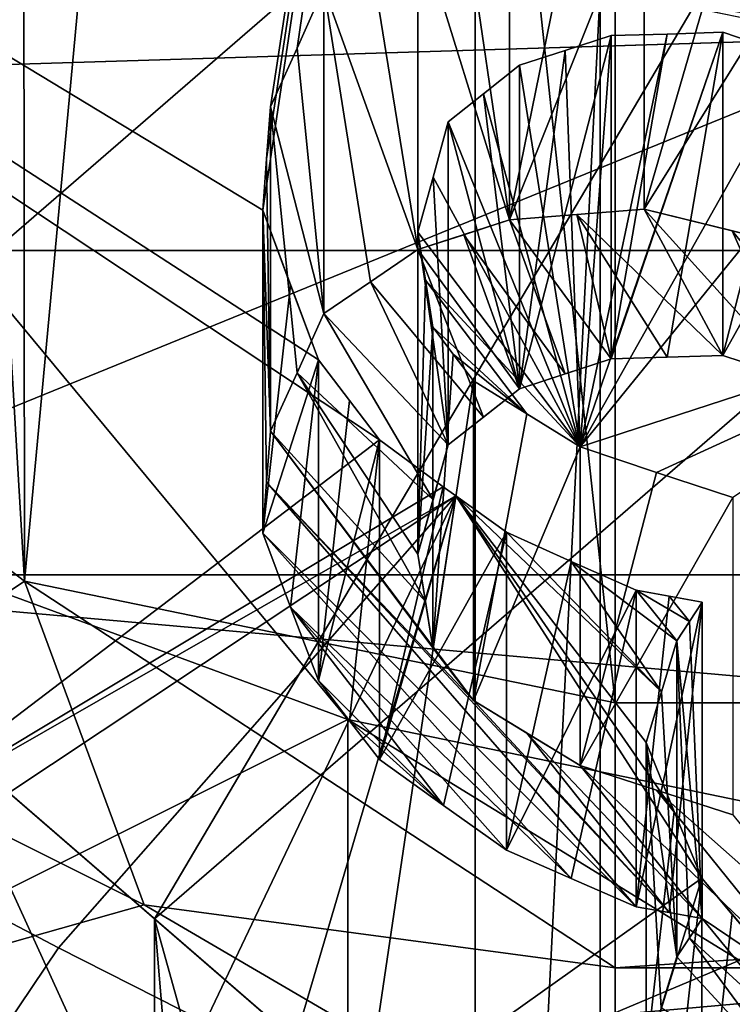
# Model space of a CAD drawing. Header units: millimetres. Extents: x -20 to 172, y -100 to 100.
# Tile 54 of 256: x 112.7 to 114.74, y -51.14 to -48.32. Entities that reach past the tile are written whole.
import ezdxf

# ---------------------------------------------------------------- set-up
doc = ezdxf.new("R2010")
doc.units = ezdxf.units.MM
doc.header["$LTSCALE"] = 37.722908
for name, color, linetype in [('1316', 7, 'CONTINUOUS'), ('1317', 7, 'CONTINUOUS'), ('1320', 7, 'CONTINUOUS'), ('1321', 7, 'CONTINUOUS'), ('1334', 7, 'CONTINUOUS'), ('1340', 7, 'CONTINUOUS'), ('1342', 7, 'CONTINUOUS'), ('1343', 7, 'CONTINUOUS'), ('1346', 7, 'CONTINUOUS'), ('1347', 7, 'CONTINUOUS'), ('2421', 7, 'CONTINUOUS'), ('2445', 7, 'CONTINUOUS'), ('2455', 7, 'CONTINUOUS'), ('2471', 7, 'CONTINUOUS'), ('2483', 7, 'CONTINUOUS'), ('2493', 7, 'CONTINUOUS'), ('2525', 7, 'CONTINUOUS'), ('2537', 7, 'CONTINUOUS'), ('3634', 7, 'CONTINUOUS'), ('3637', 7, 'CONTINUOUS'), ('3639', 7, 'CONTINUOUS'), ('3645', 7, 'CONTINUOUS'), ('3652', 7, 'CONTINUOUS'), ('3654', 7, 'CONTINUOUS'), ('3752', 7, 'CONTINUOUS'), ('3753', 7, 'CONTINUOUS'), ('3754', 7, 'CONTINUOUS'), ('3755', 7, 'CONTINUOUS'), ('3756', 7, 'CONTINUOUS'), ('3757', 7, 'CONTINUOUS'), ('3758', 7, 'CONTINUOUS'), ('3759', 7, 'CONTINUOUS'), ('3760', 7, 'CONTINUOUS'), ('3761', 7, 'CONTINUOUS'), ('3762', 7, 'CONTINUOUS'), ('3763', 7, 'CONTINUOUS'), ('3764', 7, 'CONTINUOUS'), ('3765', 7, 'CONTINUOUS'), ('3766', 7, 'CONTINUOUS'), ('3789', 7, 'CONTINUOUS'), ('3790', 7, 'CONTINUOUS'), ('3791', 7, 'CONTINUOUS'), ('3792', 7, 'CONTINUOUS'), ('3793', 7, 'CONTINUOUS'), ('3794', 7, 'CONTINUOUS'), ('3802', 7, 'CONTINUOUS'), ('3803', 7, 'CONTINUOUS'), ('3804', 7, 'CONTINUOUS'), ('3805', 7, 'CONTINUOUS'), ('3850', 7, 'CONTINUOUS'), ('4073', 7, 'CONTINUOUS'), ('4076', 7, 'CONTINUOUS'), ('4098', 7, 'CONTINUOUS'), ('4100', 7, 'CONTINUOUS')]:
    doc.layers.add(name, color=color, linetype=linetype)

msp = doc.modelspace()

# ---------------------------------------------------------------- linework, layer by layer
at = {"layer": '1316', "color": 7, "linetype": 'Continuous'}
for points in [[(109.3935, -44.4371, -46.9674), (105, -49.7404, -56.1529), (113.636, -46.5584, -50.6415), (109.3935, -44.4371, -46.9674)], [(113.636, -46.5584, -50.6415), (105, -49.7404, -56.1529), (111, -49.7404, -56.1529), (113.636, -46.5584, -50.6415)], [(111, -49.7404, -56.1529), (109.3935, -55.0436, -65.3384), (113.636, -52.9224, -61.6642), (111, -49.7404, -56.1529)]]:
    msp.add_3dface(points, dxfattribs=at)
at = {"layer": '1317', "color": 7, "linetype": 'Continuous'}
for points in [[(109.3935, -52.4456, -66.8384), (105, -47.1423, -57.6529), (113.636, -50.3243, -63.1642), (109.3935, -52.4456, -66.8384)], [(113.636, -50.3243, -63.1642), (105, -47.1423, -57.6529), (111, -47.1423, -57.6529), (113.636, -50.3243, -63.1642)], [(120, -51.6423, -65.4471), (109.3935, -52.4456, -66.8384), (113.636, -50.3243, -63.1642), (120, -51.6423, -65.4471)]]:
    msp.add_3dface(points, dxfattribs=at)
at = {"layer": '1320', "color": 7, "linetype": 'Continuous'}
for points in [[(113.636, -46.5584, -50.6415), (111, -49.7404, -56.1529), (113.636, -43.9603, -52.1415), (113.636, -46.5584, -50.6415)], [(111, -49.7404, -56.1529), (111, -47.1423, -57.6529), (113.636, -43.9603, -52.1415), (111, -49.7404, -56.1529)]]:
    msp.add_3dface(points, dxfattribs=at)
at = {"layer": '1321', "color": 7, "linetype": 'Continuous'}
for points in [[(111, -49.7404, -56.1529), (113.636, -52.9224, -61.6642), (111, -47.1423, -57.6529), (111, -49.7404, -56.1529)], [(113.636, -52.9224, -61.6642), (113.636, -50.3243, -63.1642), (111, -47.1423, -57.6529), (113.636, -52.9224, -61.6642)], [(113.636, -52.9224, -61.6642), (120, -54.2404, -63.9471), (113.636, -50.3243, -63.1642), (113.636, -52.9224, -61.6642)], [(120, -54.2404, -63.9471), (120, -51.6423, -65.4471), (113.636, -50.3243, -63.1642), (120, -54.2404, -63.9471)]]:
    msp.add_3dface(points, dxfattribs=at)
at = {"layer": '1334', "color": 7, "linetype": 'Continuous', "true_color": 0xf5f5f5}
for points in [[(115.875, -46.168, -49.9654), (111.75, -49.7404, -56.1529), (109.6088, -46.74, -50.956), (115.875, -46.168, -49.9654)], [(111.75, -49.7404, -56.1529), (115.875, -53.3127, -62.3404), (108, -49.7404, -56.1529), (111.75, -49.7404, -56.1529)], [(108, -49.7404, -56.1529), (115.875, -53.3127, -62.3404), (109.6088, -52.7408, -61.3497), (108, -49.7404, -56.1529)]]:
    msp.add_3dface(points, dxfattribs=at)
at = {"layer": '1340', "color": 7, "linetype": 'Continuous', "true_color": 0xf5f5f5}
for points in [[(116.9428, -43.9306, -45.5452), (114, -44.5442, -47.1529), (116.9428, -55.1934, -39.0427), (116.9428, -43.9306, -45.5452)], [(114, -56.2789, -40.3779), (114, -44.5442, -47.1529), (111.058, -45.6293, -48.4877), (114, -56.2789, -40.3779)], [(114, -44.5442, -47.1529), (114, -56.2789, -40.3779), (116.9428, -55.1934, -39.0427), (114, -44.5442, -47.1529)], [(114, -56.2789, -40.3779), (111.058, -45.6293, -48.4877), (111.0579, -56.8924, -41.9851), (114, -56.2789, -40.3779)]]:
    msp.add_3dface(points, dxfattribs=at)
at = {"layer": '1342', "color": 7, "linetype": 'Continuous', "true_color": 0xf5f5f5}
for points in [[(114.0093, -62.0504, -53.0395), (116.5413, -63.3164, -55.2322), (113.0825, -50.8944, -55.4866), (114.0093, -62.0504, -53.0395)], [(113.0825, -50.8944, -55.4866), (116.5413, -63.3164, -55.2322), (116.5413, -53.8897, -60.6747), (113.0825, -50.8944, -55.4866)], [(113.0825, -60.321, -50.0441), (114.0093, -62.0504, -53.0395), (113.0825, -50.8944, -55.4866), (113.0825, -60.321, -50.0441)]]:
    msp.add_3dface(points, dxfattribs=at)
at = {"layer": '1343', "color": 7, "linetype": 'Continuous', "true_color": 0xf5f5f5}
for points in [[(113.0825, -60.321, -50.0441), (113.0825, -50.8944, -55.4866), (116.5413, -47.899, -50.2985), (113.0825, -60.321, -50.0441)], [(116.5413, -57.3257, -44.856), (113.0825, -60.321, -50.0441), (116.5413, -47.899, -50.2985), (116.5413, -57.3257, -44.856)]]:
    msp.add_3dface(points, dxfattribs=at)
at = {"layer": '1346', "color": 7, "linetype": 'Continuous', "true_color": 0xf5f5f5}
for points in [[(111.75, -49.7404, -56.1529), (115.875, -46.168, -49.9654), (113.0825, -50.8944, -55.4866), (111.75, -49.7404, -56.1529)], [(113.0825, -50.8944, -55.4866), (115.875, -46.168, -49.9654), (116.5413, -47.899, -50.2985), (113.0825, -50.8944, -55.4866)]]:
    msp.add_3dface(points, dxfattribs=at)
at = {"layer": '1347', "color": 7, "linetype": 'Continuous', "true_color": 0xf5f5f5}
for points in [[(115.875, -53.3127, -62.3404), (111.75, -49.7404, -56.1529), (116.5413, -53.8897, -60.6747), (115.875, -53.3127, -62.3404)], [(111.75, -49.7404, -56.1529), (113.0825, -50.8944, -55.4866), (116.5413, -53.8897, -60.6747), (111.75, -49.7404, -56.1529)]]:
    msp.add_3dface(points, dxfattribs=at)
at = {"layer": '2421', "color": 250, "linetype": 'Continuous', "true_color": 0x323232}
for points in [[(144.5, -55.9103, 76.8394), (144.5, -48.9821, 80.8394), (95.5, -48.9821, 80.8394), (144.5, -55.9103, 76.8394)], [(95.5, -55.9103, 76.8394), (144.5, -55.9103, 76.8394), (95.5, -48.9821, 80.8394), (95.5, -55.9103, 76.8394)]]:
    msp.add_3dface(points, dxfattribs=at)
at = {"layer": '2445', "color": 250, "linetype": 'Continuous', "true_color": 0x323232}
for points in [[(128.5, -49.9103, 66.4471), (111.5, -49.9103, 66.4471), (128.5, -42.9821, 70.4471), (128.5, -49.9103, 66.4471)], [(128.5, -42.9821, 70.4471), (111.5, -49.9103, 66.4471), (111.5, -42.9821, 70.4471), (128.5, -42.9821, 70.4471)]]:
    msp.add_3dface(points, dxfattribs=at)
at = {"layer": '2455', "color": 250, "linetype": 'Continuous', "true_color": 0x323232}
for points in [[(111.5, -49.9103, 66.4471), (128.5, -49.9103, 66.4471), (128.5, -51.4279, 66.2473), (111.5, -49.9103, 66.4471)], [(111.5, -51.4279, 66.2473), (111.5, -49.9103, 66.4471), (128.5, -51.4279, 66.2473), (111.5, -51.4279, 66.2473)]]:
    msp.add_3dface(points, dxfattribs=at)
at = {"layer": '2471', "color": 250, "linetype": 'Continuous', "true_color": 0x323232}
for points in [[(144.5, -48.9821, -80.8394), (144.5, -55.9103, -76.8394), (95.5, -55.9103, -76.8394), (144.5, -48.9821, -80.8394)], [(144.5, -48.9821, -80.8394), (95.5, -55.9103, -76.8394), (95.5, -48.9821, -80.8394), (144.5, -48.9821, -80.8394)]]:
    msp.add_3dface(points, dxfattribs=at)
at = {"layer": '2483', "color": 250, "linetype": 'Continuous', "true_color": 0x323232}
for points in [[(111.5, -42.9821, -70.4471), (111.5, -49.9103, -66.4471), (128.5, -49.9103, -66.4471), (111.5, -42.9821, -70.4471)], [(128.5, -42.9821, -70.4471), (111.5, -42.9821, -70.4471), (128.5, -49.9103, -66.4471), (128.5, -42.9821, -70.4471)]]:
    msp.add_3dface(points, dxfattribs=at)
at = {"layer": '2493', "color": 250, "linetype": 'Continuous', "true_color": 0x323232}
for points in [[(128.5, -49.9103, -66.4471), (111.5, -49.9103, -66.4471), (111.5, -51.4279, -66.2473), (128.5, -49.9103, -66.4471)], [(128.5, -49.9103, -66.4471), (111.5, -51.4279, -66.2473), (128.5, -51.4279, -66.2473), (128.5, -49.9103, -66.4471)]]:
    msp.add_3dface(points, dxfattribs=at)
at = {"layer": '2525', "color": 250, "linetype": 'Continuous', "true_color": 0x323232}
for points in [[(95.5, -48.9821, 80.8394), (144.5, -48.9821, 80.8394), (144.5, -47.4644, 81.0392), (95.5, -48.9821, 80.8394)], [(95.5, -48.9821, 80.8394), (144.5, -47.4644, 81.0392), (95.5, -47.4644, 81.0392), (95.5, -48.9821, 80.8394)]]:
    msp.add_3dface(points, dxfattribs=at)
at = {"layer": '2537', "color": 250, "linetype": 'Continuous', "true_color": 0x323232}
for points in [[(144.5, -48.9821, -80.8394), (95.5, -48.9821, -80.8394), (95.5, -47.4644, -81.0392), (144.5, -48.9821, -80.8394)], [(144.5, -48.9821, -80.8394), (95.5, -47.4644, -81.0392), (144.5, -47.4644, -81.0392), (144.5, -48.9821, -80.8394)]]:
    msp.add_3dface(points, dxfattribs=at)
at = {"layer": '3634', "color": 7, "linetype": 'Continuous', "true_color": 0xf5f5f5}
for points in [[(105.7613, -44.2431, 47.3813), (114.5613, -41.0463, 41.8443), (113.3924, -48.8674, 47.4318), (105.7613, -44.2431, 47.3813)], [(113.3924, -48.8674, 47.4318), (114.5613, -41.0463, 41.8443), (113.4035, -48.72, 47.2882), (113.3924, -48.8674, 47.4318)], [(113.4035, -48.72, 47.2882), (114.5613, -41.0463, 41.8443), (113.4145, -48.5718, 47.146), (113.4035, -48.72, 47.2882)], [(113.4145, -48.5718, 47.146), (114.5613, -41.0463, 41.8443), (113.4906, -48.4032, 46.9668), (113.4145, -48.5718, 47.146)], [(113.4906, -48.4032, 46.9668), (114.5613, -41.0463, 41.8443), (113.5674, -48.2313, 46.7875), (113.4906, -48.4032, 46.9668)], [(115.3558, -48.2273, 46.3233), (114.5613, -41.0463, 41.8443), (115.5663, -48.3996, 46.4317), (115.3558, -48.2273, 46.3233)], [(115.5663, -48.3996, 46.4317), (114.5613, -41.0463, 41.8443), (115.7772, -48.5694, 46.5418), (115.5663, -48.3996, 46.4317)], [(115.7772, -48.5694, 46.5418), (114.5613, -41.0463, 41.8443), (115.8642, -48.6846, 46.6294), (115.7772, -48.5694, 46.5418)], [(115.8642, -48.6846, 46.6294), (114.5613, -41.0463, 41.8443), (115.9515, -48.7992, 46.7179), (115.8642, -48.6846, 46.6294)], [(115.9515, -48.7992, 46.7179), (114.5613, -41.0463, 41.8443), (121.2716, -48.2122, 45.856), (115.9515, -48.7992, 46.7179)], [(112.2106, -50.6782, 49.7923), (105.7613, -44.2431, 47.3813), (113.7264, -49.5245, 47.9742), (112.2106, -50.6782, 49.7923)], [(113.7264, -49.5245, 47.9742), (105.7613, -44.2431, 47.3813), (113.5521, -49.2948, 47.7981), (113.7264, -49.5245, 47.9742)], [(113.5521, -49.2948, 47.7981), (105.7613, -44.2431, 47.3813), (113.3924, -48.8674, 47.4318), (113.5521, -49.2948, 47.7981)], [(113.472, -49.0818, 47.6137), (113.5521, -49.2948, 47.7981), (113.3924, -48.8674, 47.4318), (113.472, -49.0818, 47.6137)], [(113.6405, -49.4118, 47.8872), (113.7264, -49.5245, 47.9742), (113.5521, -49.2948, 47.7981), (113.6405, -49.4118, 47.8872)], [(113.909, -49.6583, 48.0544), (112.2106, -50.6782, 49.7923), (113.7264, -49.5245, 47.9742), (113.909, -49.6583, 48.0544)], [(113.9445, -49.684, 48.0701), (112.2106, -50.6782, 49.7923), (113.909, -49.6583, 48.0544), (113.9445, -49.684, 48.0701)], [(112.2106, -50.6782, 49.7923), (113.9445, -49.684, 48.0701), (112.3555, -50.7402, 49.8044), (112.2106, -50.6782, 49.7923)], [(112.3555, -50.7402, 49.8044), (113.9445, -49.684, 48.0701), (112.8086, -50.9779, 49.9036), (112.3555, -50.7402, 49.8044)], [(112.8086, -50.9779, 49.9036), (113.9445, -49.684, 48.0701), (113.228, -51.1905, 49.9997), (112.8086, -50.9779, 49.9036)], [(113.228, -51.1905, 49.9997), (113.9445, -49.684, 48.0701), (113.4581, -51.332, 50.0885), (113.228, -51.1905, 49.9997)], [(113.4581, -51.332, 50.0885), (113.9445, -49.684, 48.0701), (113.6805, -51.4663, 50.1756), (113.4581, -51.332, 50.0885)], [(113.9445, -49.684, 48.0701), (114.6486, -50.7785, 49.0488), (113.6805, -51.4663, 50.1756), (113.9445, -49.684, 48.0701)], [(114.5696, -50.5876, 48.8557), (114.6486, -50.7785, 49.0488), (113.9445, -49.684, 48.0701), (114.5696, -50.5876, 48.8557)], [(114.489, -50.3901, 48.66), (114.5696, -50.5876, 48.8557), (113.9445, -49.684, 48.0701), (114.489, -50.3901, 48.66)], [(114.5328, -50.2455, 48.4903), (114.489, -50.3901, 48.66), (113.9445, -49.684, 48.0701), (114.5328, -50.2455, 48.4903)], [(114.0897, -49.7887, 48.1347), (114.5328, -50.2455, 48.4903), (113.9445, -49.684, 48.0701), (114.0897, -49.7887, 48.1347)], [(114.2746, -49.8718, 48.1671), (114.5328, -50.2455, 48.4903), (114.0897, -49.7887, 48.1347), (114.2746, -49.8718, 48.1671)], [(114.5765, -50.0996, 48.322), (114.5328, -50.2455, 48.4903), (114.2746, -49.8718, 48.1671), (114.5765, -50.0996, 48.322)], [(114.4603, -49.9539, 48.2003), (114.5765, -50.0996, 48.322), (114.2746, -49.8718, 48.1671), (114.4603, -49.9539, 48.2003)], [(114.6129, -50.0441, 48.2532), (114.5765, -50.0996, 48.322), (114.4603, -49.9539, 48.2003), (114.6129, -50.0441, 48.2532)], [(114.5548, -49.9713, 48.1924), (114.6129, -50.0441, 48.2532), (114.4603, -49.9539, 48.2003), (114.5548, -49.9713, 48.1924)], [(114.6493, -49.9884, 48.1847), (114.6129, -50.0441, 48.2532), (114.5548, -49.9713, 48.1924), (114.6493, -49.9884, 48.1847)], [(114.6486, -50.7785, 49.0488), (114.8229, -50.9852, 49.2382), (113.6805, -51.4663, 50.1756), (114.6486, -50.7785, 49.0488)], [(114.7354, -50.8818, 49.1429), (114.8229, -50.9852, 49.2382), (114.6486, -50.7785, 49.0488), (114.7354, -50.8818, 49.1429)], [(114.8229, -50.9852, 49.2382), (120, -54.5035, 53.4029), (113.6805, -51.4663, 50.1756), (114.8229, -50.9852, 49.2382)]]:
    msp.add_3dface(points, dxfattribs=at)
at = {"layer": '3637', "color": 7, "linetype": 'Continuous', "true_color": 0xf5f5f5}
for points in [[(114.3888, -48.3669, 46.6774), (114.3007, -49.5443, 47.8237), (114.2579, -48.4099, 46.7511), (114.3888, -48.3669, 46.6774)], [(114.9268, -48.4317, 46.6016), (114.3007, -49.5443, 47.8237), (114.7087, -48.3582, 46.5883), (114.9268, -48.4317, 46.6016)], [(114.7087, -48.3582, 46.5883), (114.3007, -49.5443, 47.8237), (114.5488, -48.363, 46.6326), (114.7087, -48.3582, 46.5883)], [(114.5488, -48.363, 46.6326), (114.3007, -49.5443, 47.8237), (114.3888, -48.3669, 46.6774), (114.5488, -48.363, 46.6326)], [(114.2579, -48.4099, 46.7511), (114.3007, -49.5443, 47.8237), (114.127, -48.4522, 46.8253), (114.2579, -48.4099, 46.7511)], [(114.127, -48.4522, 46.8253), (114.3007, -49.5443, 47.8237), (114.0243, -48.5344, 46.9291), (114.127, -48.4522, 46.8253)], [(115.1448, -48.5036, 46.616), (114.3007, -49.5443, 47.8237), (114.9268, -48.4317, 46.6016), (115.1448, -48.5036, 46.616)], [(115.6096, -49.1177, 47.0846), (114.3007, -49.5443, 47.8237), (115.1448, -48.5036, 46.616), (115.6096, -49.1177, 47.0846)], [(114.3007, -49.5443, 47.8237), (113.9233, -48.6142, 47.0317), (114.0243, -48.5344, 46.9291), (114.3007, -49.5443, 47.8237)], [(113.8797, -48.7727, 47.1925), (113.9233, -48.6142, 47.0317), (114.3007, -49.5443, 47.8237), (113.8797, -48.7727, 47.1925)], [(113.8359, -48.9303, 47.355), (113.8797, -48.7727, 47.1925), (114.3007, -49.5443, 47.8237), (113.8359, -48.9303, 47.355)], [(113.8577, -49.0675, 47.4806), (113.8359, -48.9303, 47.355), (114.3007, -49.5443, 47.8237), (113.8577, -49.0675, 47.4806)], [(113.8793, -49.202, 47.6054), (113.8577, -49.0675, 47.4806), (114.1475, -49.4501, 47.7726), (113.8793, -49.202, 47.6054)], [(114.1475, -49.4501, 47.7726), (113.8577, -49.0675, 47.4806), (114.3007, -49.5443, 47.8237), (114.1475, -49.4501, 47.7726)], [(114.3007, -49.5443, 47.8237), (115.6096, -49.1177, 47.0846), (114.5185, -49.6174, 47.8373), (114.3007, -49.5443, 47.8237)], [(114.5185, -49.6174, 47.8373), (115.6096, -49.1177, 47.0846), (114.7368, -49.6888, 47.8519), (114.5185, -49.6174, 47.8373)], [(113.9376, -49.2792, 47.664), (113.8793, -49.202, 47.6054), (114.1475, -49.4501, 47.7726), (113.9376, -49.2792, 47.664)], [(113.9955, -49.3555, 47.7225), (113.9376, -49.2792, 47.664), (114.1475, -49.4501, 47.7726), (113.9955, -49.3555, 47.7225)], [(102.4, -49.4156, 56.3404), (110.7227, -53.198, 54.1566), (112.9127, -56.1913, 59.3412), (102.4, -49.4156, 56.3404)], [(105.7613, -54.5881, 65.2994), (102.4, -49.4156, 56.3404), (112.9127, -56.1913, 59.3412), (105.7613, -54.5881, 65.2994)], [(111.1798, -51.7372, 51.6345), (111.9958, -50.8526, 50.0944), (113.4578, -52.6492, 51.8514), (111.1798, -51.7372, 51.6345)], [(111.9958, -50.8526, 50.0944), (112.2915, -50.9844, 50.125), (113.7516, -51.8759, 50.674), (111.9958, -50.8526, 50.0944)], [(113.4578, -52.6492, 51.8514), (111.9958, -50.8526, 50.0944), (113.6029, -52.6419, 51.7829), (113.4578, -52.6492, 51.8514)], [(113.6029, -52.6419, 51.7829), (111.9958, -50.8526, 50.0944), (113.7482, -52.6337, 51.7148), (113.6029, -52.6419, 51.7829)], [(113.7482, -52.6337, 51.7148), (111.9958, -50.8526, 50.0944), (113.8771, -52.5682, 51.5725), (113.7482, -52.6337, 51.7148)], [(113.8771, -52.5682, 51.5725), (111.9958, -50.8526, 50.0944), (114.006, -52.5014, 51.4308), (113.8771, -52.5682, 51.5725)], [(114.006, -52.5014, 51.4308), (111.9958, -50.8526, 50.0944), (114.0376, -52.3916, 51.2662), (114.006, -52.5014, 51.4308)], [(114.0376, -52.3916, 51.2662), (111.9958, -50.8526, 50.0944), (114.0699, -52.2778, 51.0983), (114.0376, -52.3916, 51.2662)], [(114.0699, -52.2778, 51.0983), (111.9958, -50.8526, 50.0944), (114.0213, -52.1791, 50.9814), (114.0699, -52.2778, 51.0983)], [(114.0213, -52.1791, 50.9814), (111.9958, -50.8526, 50.0944), (113.9726, -52.0797, 50.8649), (114.0213, -52.1791, 50.9814)], [(113.9726, -52.0797, 50.8649), (111.9958, -50.8526, 50.0944), (113.7516, -51.8759, 50.674), (113.9726, -52.0797, 50.8649)], [(113.7516, -51.8759, 50.674), (112.2915, -50.9844, 50.125), (112.6413, -51.1672, 50.202), (113.7516, -51.8759, 50.674)]]:
    msp.add_3dface(points, dxfattribs=at)
at = {"layer": '3639', "color": 7, "linetype": 'Continuous', "true_color": 0xf5f5f5}
for points in [[(114.4, -41.6338, 70.0708), (125.6, -50.2763, 65.0811), (119.9981, -41.001, 70.4362), (114.4, -41.6338, 70.0708)], [(114.4, -50.2763, 65.0811), (125.6, -50.2763, 65.0811), (114.4, -41.6338, 70.0708), (114.4, -50.2763, 65.0811)]]:
    msp.add_3dface(points, dxfattribs=at)
at = {"layer": '3645', "color": 7, "linetype": 'Continuous', "true_color": 0xf5f5f5}
for points in [[(125.6, -50.2763, 65.0811), (114.4, -50.2763, 65.0811), (114.4, -51.0351, 64.9812), (125.6, -50.2763, 65.0811)], [(125.6, -51.0351, 64.9812), (125.6, -50.2763, 65.0811), (114.4, -51.0351, 64.9812), (125.6, -51.0351, 64.9812)], [(114.4, -51.6423, 65.4471), (125.6, -51.6423, 65.4471), (125.6, -51.0351, 64.9812), (114.4, -51.6423, 65.4471)], [(114.4, -51.6423, 65.4471), (125.6, -51.0351, 64.9812), (114.4, -51.0351, 64.9812), (114.4, -51.6423, 65.4471)]]:
    msp.add_3dface(points, dxfattribs=at)
at = {"layer": '3652', "color": 7, "linetype": 'Continuous', "true_color": 0xf5f5f5}
for points in [[(112.1608, -49.5081, 63.7505), (112.7111, -49.9289, 64.4793), (112.1846, -41.0439, 68.7059), (112.1608, -49.5081, 63.7505)], [(112.1846, -41.0439, 68.7059), (112.7111, -49.9289, 64.4793), (112.7029, -41.4811, 69.3473), (112.1846, -41.0439, 68.7059)], [(112.7029, -41.4811, 69.3473), (112.7111, -49.9289, 64.4793), (113.4759, -41.69, 69.8247), (112.7029, -41.4811, 69.3473)], [(114.4, -50.2763, 65.0811), (114.4, -41.6338, 70.0708), (113.4759, -41.69, 69.8247), (114.4, -50.2763, 65.0811)], [(112.7111, -49.9289, 64.4793), (114.4, -50.2763, 65.0811), (113.4759, -41.69, 69.8247), (112.7111, -49.9289, 64.4793)]]:
    msp.add_3dface(points, dxfattribs=at)
at = {"layer": '3654', "color": 7, "linetype": 'Continuous', "true_color": 0xf5f5f5}
for points in [[(112.7111, -49.9289, 64.4793), (112.1608, -49.5081, 63.7505), (112.0679, -50.3619, 63.8151), (112.7111, -49.9289, 64.4793)], [(112.7111, -49.9289, 64.4793), (112.0679, -50.3619, 63.8151), (113.0536, -50.8547, 64.6687), (112.7111, -49.9289, 64.4793)], [(114.4, -50.2763, 65.0811), (112.7111, -49.9289, 64.4793), (114.4, -51.0351, 64.9812), (114.4, -50.2763, 65.0811)], [(112.7111, -49.9289, 64.4793), (113.0536, -50.8547, 64.6687), (114.4, -51.0351, 64.9812), (112.7111, -49.9289, 64.4793)], [(112.0679, -50.3619, 63.8151), (112.0076, -51.1502, 64.5948), (113.0536, -50.8547, 64.6687), (112.0679, -50.3619, 63.8151)], [(112.0076, -51.1502, 64.5948), (114.4, -51.6423, 65.4471), (113.0536, -50.8547, 64.6687), (112.0076, -51.1502, 64.5948)], [(113.0536, -50.8547, 64.6687), (114.4, -51.6423, 65.4471), (114.4, -51.0351, 64.9812), (113.0536, -50.8547, 64.6687)]]:
    msp.add_3dface(points, dxfattribs=at)
at = {"layer": '3752', "color": 7, "linetype": 'Continuous', "true_color": 0xf5f5f5}
for points in [[(114.7354, -50.8818, 49.1429), (114.6486, -50.7785, 49.0488), (114.6486, -51.6755, 48.5309), (114.7354, -50.8818, 49.1429)], [(114.8229, -50.9852, 49.2382), (114.7354, -50.8818, 49.1429), (114.6486, -51.6755, 48.5309), (114.8229, -50.9852, 49.2382)], [(114.8229, -50.9852, 49.2382), (114.6486, -51.6755, 48.5309), (114.7355, -51.7777, 48.6258), (114.8229, -50.9852, 49.2382)]]:
    msp.add_3dface(points, dxfattribs=at)
at = {"layer": '3753', "color": 7, "linetype": 'Continuous', "true_color": 0xf5f5f5}
for points in [[(114.5696, -50.5876, 48.8557), (114.489, -50.3901, 48.66), (114.489, -51.2915, 48.1396), (114.5696, -50.5876, 48.8557)], [(114.6486, -50.7785, 49.0488), (114.5696, -50.5876, 48.8557), (114.489, -51.2915, 48.1396), (114.6486, -50.7785, 49.0488)], [(114.6486, -50.7785, 49.0488), (114.489, -51.2915, 48.1396), (114.5697, -51.4867, 48.3366), (114.6486, -50.7785, 49.0488)], [(114.6486, -51.6755, 48.5309), (114.6486, -50.7785, 49.0488), (114.5697, -51.4867, 48.3366), (114.6486, -51.6755, 48.5309)]]:
    msp.add_3dface(points, dxfattribs=at)
at = {"layer": '3754', "color": 7, "linetype": 'Continuous', "true_color": 0xf5f5f5}
for points in [[(114.5328, -50.2455, 48.4903), (114.5765, -50.0996, 48.322), (114.5765, -51.0036, 47.8), (114.5328, -50.2455, 48.4903)], [(114.489, -50.3901, 48.66), (114.5328, -50.2455, 48.4903), (114.5765, -51.0036, 47.8), (114.489, -50.3901, 48.66)], [(114.489, -51.2915, 48.1396), (114.489, -50.3901, 48.66), (114.5324, -51.1494, 47.9706), (114.489, -51.2915, 48.1396)], [(114.489, -50.3901, 48.66), (114.5765, -51.0036, 47.8), (114.5324, -51.1494, 47.9706), (114.489, -50.3901, 48.66)]]:
    msp.add_3dface(points, dxfattribs=at)
at = {"layer": '3755', "color": 7, "linetype": 'Continuous', "true_color": 0xf5f5f5}
for points in [[(114.6129, -50.0441, 48.2532), (114.6493, -49.9884, 48.1847), (114.6493, -50.8933, 47.6623), (114.6129, -50.0441, 48.2532)], [(114.5765, -50.0996, 48.322), (114.6129, -50.0441, 48.2532), (114.6493, -50.8933, 47.6623), (114.5765, -50.0996, 48.322)], [(114.5765, -51.0036, 47.8), (114.5765, -50.0996, 48.322), (114.6129, -50.9485, 47.731), (114.5765, -51.0036, 47.8)], [(114.5765, -50.0996, 48.322), (114.6493, -50.8933, 47.6623), (114.6129, -50.9485, 47.731), (114.5765, -50.0996, 48.322)]]:
    msp.add_3dface(points, dxfattribs=at)
at = {"layer": '3756', "color": 7, "linetype": 'Continuous', "true_color": 0xf5f5f5}
for points in [[(114.5548, -49.9713, 48.1924), (114.4603, -49.9539, 48.2003), (114.4603, -50.8599, 47.6772), (114.5548, -49.9713, 48.1924)], [(114.6493, -49.9884, 48.1847), (114.5548, -49.9713, 48.1924), (114.4603, -50.8599, 47.6772), (114.6493, -49.9884, 48.1847)], [(114.6493, -49.9884, 48.1847), (114.4603, -50.8599, 47.6772), (114.5548, -50.8767, 47.6697), (114.6493, -49.9884, 48.1847)], [(114.6493, -50.8933, 47.6623), (114.6493, -49.9884, 48.1847), (114.5548, -50.8767, 47.6697), (114.6493, -50.8933, 47.6623)]]:
    msp.add_3dface(points, dxfattribs=at)
at = {"layer": '3757', "color": 7, "linetype": 'Continuous', "true_color": 0xf5f5f5}
for points in [[(114.2746, -49.8718, 48.1671), (114.0897, -49.7887, 48.1347), (114.0897, -50.6982, 47.6096), (114.2746, -49.8718, 48.1671)], [(114.4603, -49.9539, 48.2003), (114.2746, -49.8718, 48.1671), (114.0897, -50.6982, 47.6096), (114.4603, -49.9539, 48.2003)], [(114.4603, -49.9539, 48.2003), (114.0897, -50.6982, 47.6096), (114.2746, -50.7795, 47.643), (114.4603, -49.9539, 48.2003)], [(114.4603, -50.8599, 47.6772), (114.4603, -49.9539, 48.2003), (114.2746, -50.7795, 47.643), (114.4603, -50.8599, 47.6772)]]:
    msp.add_3dface(points, dxfattribs=at)
at = {"layer": '3758', "color": 7, "linetype": 'Continuous', "true_color": 0xf5f5f5}
for points in [[(113.909, -49.6583, 48.0544), (113.7264, -49.5245, 47.9742), (113.7264, -50.4387, 47.4464), (113.909, -49.6583, 48.0544)], [(113.9445, -49.684, 48.0701), (113.909, -49.6583, 48.0544), (113.7264, -50.4387, 47.4464), (113.9445, -49.684, 48.0701)], [(114.0897, -49.7887, 48.1347), (113.9445, -49.684, 48.0701), (113.7264, -50.4387, 47.4464), (114.0897, -49.7887, 48.1347)], [(114.0897, -49.7887, 48.1347), (113.7264, -50.4387, 47.4464), (113.9091, -50.5701, 47.528), (114.0897, -49.7887, 48.1347)], [(114.0897, -50.6982, 47.6096), (114.0897, -49.7887, 48.1347), (113.9091, -50.5701, 47.528), (114.0897, -50.6982, 47.6096)]]:
    msp.add_3dface(points, dxfattribs=at)
at = {"layer": '3759', "color": 7, "linetype": 'Continuous', "true_color": 0xf5f5f5}
for points in [[(113.6405, -49.4118, 47.8872), (113.5521, -49.2948, 47.7981), (113.5521, -50.2125, 47.2683), (113.6405, -49.4118, 47.8872)], [(113.7264, -49.5245, 47.9742), (113.6405, -49.4118, 47.8872), (113.5521, -50.2125, 47.2683), (113.7264, -49.5245, 47.9742)], [(113.7264, -49.5245, 47.9742), (113.5521, -50.2125, 47.2683), (113.6405, -50.3277, 47.3584), (113.7264, -49.5245, 47.9742)], [(113.7264, -50.4387, 47.4464), (113.7264, -49.5245, 47.9742), (113.6405, -50.3277, 47.3584), (113.7264, -50.4387, 47.4464)]]:
    msp.add_3dface(points, dxfattribs=at)
at = {"layer": '3760', "color": 7, "linetype": 'Continuous', "true_color": 0xf5f5f5}
for points in [[(113.472, -49.0818, 47.6137), (113.3924, -48.8674, 47.4318), (113.3924, -49.7911, 46.8985), (113.472, -49.0818, 47.6137)], [(113.5521, -49.2948, 47.7981), (113.472, -49.0818, 47.6137), (113.3924, -49.7911, 46.8985), (113.5521, -49.2948, 47.7981)], [(113.5521, -49.2948, 47.7981), (113.3924, -49.7911, 46.8985), (113.472, -50.0025, 47.0821), (113.5521, -49.2948, 47.7981)], [(113.5521, -50.2125, 47.2683), (113.5521, -49.2948, 47.7981), (113.472, -50.0025, 47.0821), (113.5521, -50.2125, 47.2683)]]:
    msp.add_3dface(points, dxfattribs=at)
at = {"layer": '3761', "color": 7, "linetype": 'Continuous', "true_color": 0xf5f5f5}
for points in [[(113.4035, -48.72, 47.2882), (113.4145, -48.5718, 47.146), (113.4145, -49.4992, 46.6105), (113.4035, -48.72, 47.2882)], [(113.3924, -48.8674, 47.4318), (113.4035, -48.72, 47.2882), (113.4145, -49.4992, 46.6105), (113.3924, -48.8674, 47.4318)], [(113.3924, -49.7911, 46.8985), (113.3924, -48.8674, 47.4318), (113.4035, -49.6455, 46.7539), (113.3924, -49.7911, 46.8985)], [(113.3924, -48.8674, 47.4318), (113.4145, -49.4992, 46.6105), (113.4035, -49.6455, 46.7539), (113.3924, -48.8674, 47.4318)]]:
    msp.add_3dface(points, dxfattribs=at)
at = {"layer": '3762', "color": 7, "linetype": 'Continuous', "true_color": 0xf5f5f5}
for points in [[(113.4906, -48.4032, 46.9668), (113.5674, -48.2313, 46.7875), (113.5674, -49.1625, 46.2499), (113.4906, -48.4032, 46.9668)], [(113.4145, -48.5718, 47.146), (113.4906, -48.4032, 46.9668), (113.5674, -49.1625, 46.2499), (113.4145, -48.5718, 47.146)], [(113.4145, -49.4992, 46.6105), (113.4145, -48.5718, 47.146), (113.4906, -49.3326, 46.4304), (113.4145, -49.4992, 46.6105)], [(113.4145, -48.5718, 47.146), (113.5674, -49.1625, 46.2499), (113.4906, -49.3326, 46.4304), (113.4145, -48.5718, 47.146)]]:
    msp.add_3dface(points, dxfattribs=at)
at = {"layer": '3763', "color": 7, "linetype": 'Continuous', "true_color": 0xf5f5f5}
for points in [[(113.7008, -48.1407, 46.6668), (113.8365, -48.0471, 46.5446), (113.8365, -48.9796, 46.0062), (113.7008, -48.1407, 46.6668)], [(113.5674, -48.2313, 46.7875), (113.7008, -48.1407, 46.6668), (113.8365, -48.9796, 46.0062), (113.5674, -48.2313, 46.7875)], [(113.5674, -49.1625, 46.2499), (113.5674, -48.2313, 46.7875), (113.7008, -49.0725, 46.1288), (113.5674, -49.1625, 46.2499)], [(113.5674, -48.2313, 46.7875), (113.8365, -48.9796, 46.0062), (113.7008, -49.0725, 46.1288), (113.5674, -48.2313, 46.7875)]]:
    msp.add_3dface(points, dxfattribs=at)
at = {"layer": '3764', "color": 7, "linetype": 'Continuous', "true_color": 0xf5f5f5}
for points in [[(113.9674, -48.0048, 46.4705), (114.0983, -47.9618, 46.3968), (114.0983, -48.8943, 45.8584), (113.9674, -48.0048, 46.4705)], [(113.8365, -48.0471, 46.5446), (113.9674, -48.0048, 46.4705), (114.0983, -48.8943, 45.8584), (113.8365, -48.0471, 46.5446)], [(113.8365, -48.9796, 46.0062), (113.8365, -48.0471, 46.5446), (114.0983, -48.8943, 45.8584), (113.8365, -48.9796, 46.0062)], [(113.8365, -48.9796, 46.0062), (114.0983, -48.8943, 45.8584), (113.9674, -48.9373, 45.9321), (113.8365, -48.9796, 46.0062)]]:
    msp.add_3dface(points, dxfattribs=at)
at = {"layer": '3765', "color": 7, "linetype": 'Continuous', "true_color": 0xf5f5f5}
for points in [[(114.291, -47.9478, 46.3331), (114.4836, -47.9326, 46.2702), (114.0983, -48.8943, 45.8584), (114.291, -47.9478, 46.3331)], [(114.0983, -48.8943, 45.8584), (114.4836, -47.9326, 46.2702), (114.4836, -48.8638, 45.7326), (114.0983, -48.8943, 45.8584)], [(114.0983, -47.9618, 46.3968), (114.291, -47.9478, 46.3331), (114.0983, -48.8943, 45.8584), (114.0983, -47.9618, 46.3968)], [(114.0983, -48.8943, 45.8584), (114.4836, -48.8638, 45.7326), (114.291, -48.8797, 45.7951), (114.0983, -48.8943, 45.8584)]]:
    msp.add_3dface(points, dxfattribs=at)
at = {"layer": '3766', "color": 7, "linetype": 'Continuous', "true_color": 0xf5f5f5}
for points in [[(114.4836, -47.9326, 46.2702), (114.7348, -47.9974, 46.2641), (114.4836, -48.8638, 45.7326), (114.4836, -47.9326, 46.2702)], [(114.7348, -47.9974, 46.2641), (114.9851, -48.0598, 46.2592), (114.4836, -48.8638, 45.7326), (114.7348, -47.9974, 46.2641)], [(114.4836, -48.8638, 45.7326), (114.9851, -48.0598, 46.2592), (114.9851, -48.9872, 45.7237), (114.4836, -48.8638, 45.7326)], [(114.4836, -48.8638, 45.7326), (114.9851, -48.9872, 45.7237), (114.7348, -48.9266, 45.7275), (114.4836, -48.8638, 45.7326)]]:
    msp.add_3dface(points, dxfattribs=at)
at = {"layer": '3789', "color": 7, "linetype": 'Continuous', "true_color": 0xf5f5f5}
for points in [[(114.127, -48.4522, 46.8253), (114.0243, -48.5344, 46.9291), (114.127, -49.3778, 46.2909), (114.127, -48.4522, 46.8253)], [(114.0243, -48.5344, 46.9291), (113.9233, -48.6142, 47.0317), (114.127, -49.3778, 46.2909), (114.0243, -48.5344, 46.9291)], [(113.9233, -48.6142, 47.0317), (113.9233, -49.5386, 46.498), (114.127, -49.3778, 46.2909), (113.9233, -48.6142, 47.0317)], [(114.127, -49.3778, 46.2909), (113.9233, -49.5386, 46.498), (114.0243, -49.4593, 46.3951), (114.127, -49.3778, 46.2909)]]:
    msp.add_3dface(points, dxfattribs=at)
at = {"layer": '3790', "color": 7, "linetype": 'Continuous', "true_color": 0xf5f5f5}
for points in [[(113.9233, -48.6142, 47.0317), (113.8797, -48.7727, 47.1925), (113.9233, -49.5386, 46.498), (113.9233, -48.6142, 47.0317)], [(113.8797, -48.7727, 47.1925), (113.8359, -48.9303, 47.355), (113.9233, -49.5386, 46.498), (113.8797, -48.7727, 47.1925)], [(113.9233, -49.5386, 46.498), (113.8359, -48.9303, 47.355), (113.8359, -49.851, 46.8234), (113.9233, -49.5386, 46.498)], [(113.9233, -49.5386, 46.498), (113.8359, -49.851, 46.8234), (113.8797, -49.6953, 46.6599), (113.9233, -49.5386, 46.498)]]:
    msp.add_3dface(points, dxfattribs=at)
at = {"layer": '3791', "color": 7, "linetype": 'Continuous', "true_color": 0xf5f5f5}
for points in [[(113.8359, -48.9303, 47.355), (113.8577, -49.0675, 47.4806), (113.8359, -49.851, 46.8234), (113.8359, -48.9303, 47.355)], [(113.8577, -49.0675, 47.4806), (113.8793, -49.202, 47.6054), (113.8359, -49.851, 46.8234), (113.8577, -49.0675, 47.4806)], [(113.8359, -49.851, 46.8234), (113.8793, -49.202, 47.6054), (113.8793, -50.1192, 47.0758), (113.8359, -49.851, 46.8234)], [(113.8359, -49.851, 46.8234), (113.8793, -50.1192, 47.0758), (113.8577, -49.9865, 46.9501), (113.8359, -49.851, 46.8234)]]:
    msp.add_3dface(points, dxfattribs=at)
at = {"layer": '3792', "color": 7, "linetype": 'Continuous', "true_color": 0xf5f5f5}
for points in [[(113.8793, -49.202, 47.6054), (113.9376, -49.2792, 47.664), (113.8793, -50.1192, 47.0758), (113.8793, -49.202, 47.6054)], [(113.9376, -49.2792, 47.664), (113.9955, -49.3555, 47.7225), (113.8793, -50.1192, 47.0758), (113.9376, -49.2792, 47.664)], [(113.8793, -50.1192, 47.0758), (113.9955, -49.3555, 47.7225), (113.9955, -50.2703, 47.1943), (113.8793, -50.1192, 47.0758)], [(113.8793, -50.1192, 47.0758), (113.9955, -50.2703, 47.1943), (113.9376, -50.1952, 47.1352), (113.8793, -50.1192, 47.0758)]]:
    msp.add_3dface(points, dxfattribs=at)
at = {"layer": '3793', "color": 7, "linetype": 'Continuous', "true_color": 0xf5f5f5}
for points in [[(113.9955, -49.3555, 47.7225), (114.1475, -49.4501, 47.7726), (113.9955, -50.2703, 47.1943), (113.9955, -49.3555, 47.7225)], [(114.1475, -49.4501, 47.7726), (114.3007, -49.5443, 47.8237), (113.9955, -50.2703, 47.1943), (114.1475, -49.4501, 47.7726)], [(113.9955, -50.2703, 47.1943), (114.3007, -49.5443, 47.8237), (114.3007, -50.4556, 47.2976), (113.9955, -50.2703, 47.1943)], [(113.9955, -50.2703, 47.1943), (114.3007, -50.4556, 47.2976), (114.1476, -50.3632, 47.2455), (113.9955, -50.2703, 47.1943)]]:
    msp.add_3dface(points, dxfattribs=at)
at = {"layer": '3794', "color": 7, "linetype": 'Continuous', "true_color": 0xf5f5f5}
for points in [[(114.3007, -49.5443, 47.8237), (114.5185, -49.6174, 47.8373), (114.3007, -50.4556, 47.2976), (114.3007, -49.5443, 47.8237)], [(114.5185, -49.6174, 47.8373), (114.7368, -49.6888, 47.8519), (114.3007, -50.4556, 47.2976), (114.5185, -49.6174, 47.8373)], [(114.3007, -50.4556, 47.2976), (114.7368, -49.6888, 47.8519), (114.7368, -50.5966, 47.3278), (114.3007, -50.4556, 47.2976)], [(114.3007, -50.4556, 47.2976), (114.7368, -50.5966, 47.3278), (114.5183, -50.5268, 47.3122), (114.3007, -50.4556, 47.2976)]]:
    msp.add_3dface(points, dxfattribs=at)
at = {"layer": '3802', "color": 7, "linetype": 'Continuous', "true_color": 0xf5f5f5}
for points in [[(114.9268, -48.4317, 46.6016), (114.7087, -48.3582, 46.5883), (114.7087, -49.2826, 46.0546), (114.9268, -48.4317, 46.6016)], [(115.1448, -48.5036, 46.616), (114.9268, -48.4317, 46.6016), (114.7087, -49.2826, 46.0546), (115.1448, -48.5036, 46.616)], [(115.1448, -48.5036, 46.616), (114.7087, -49.2826, 46.0546), (114.9268, -49.3543, 46.069), (115.1448, -48.5036, 46.616)]]:
    msp.add_3dface(points, dxfattribs=at)
at = {"layer": '3803', "color": 7, "linetype": 'Continuous', "true_color": 0xf5f5f5}
for points in [[(114.7087, -48.3582, 46.5883), (114.5488, -48.363, 46.6326), (114.3888, -49.2924, 46.1431), (114.7087, -48.3582, 46.5883)], [(114.7087, -48.3582, 46.5883), (114.3888, -49.2924, 46.1431), (114.5488, -49.2879, 46.0986), (114.7087, -48.3582, 46.5883)], [(114.5488, -48.363, 46.6326), (114.3888, -48.3669, 46.6774), (114.3888, -49.2924, 46.1431), (114.5488, -48.363, 46.6326)], [(114.7087, -49.2826, 46.0546), (114.7087, -48.3582, 46.5883), (114.5488, -49.2879, 46.0986), (114.7087, -49.2826, 46.0546)]]:
    msp.add_3dface(points, dxfattribs=at)
at = {"layer": '3804', "color": 7, "linetype": 'Continuous', "true_color": 0xf5f5f5}
for points in [[(114.3888, -48.3669, 46.6774), (114.2579, -48.4099, 46.7511), (114.127, -49.3778, 46.2909), (114.3888, -48.3669, 46.6774)], [(114.3888, -48.3669, 46.6774), (114.127, -49.3778, 46.2909), (114.3888, -49.2924, 46.1431), (114.3888, -48.3669, 46.6774)], [(114.2579, -48.4099, 46.7511), (114.127, -48.4522, 46.8253), (114.127, -49.3778, 46.2909), (114.2579, -48.4099, 46.7511)], [(114.3888, -49.2924, 46.1431), (114.127, -49.3778, 46.2909), (114.2579, -49.3355, 46.2168), (114.3888, -49.2924, 46.1431)]]:
    msp.add_3dface(points, dxfattribs=at)
at = {"layer": '3805', "color": 7, "linetype": 'Continuous', "true_color": 0xf5f5f5}
for points in [[(112.3555, -50.7402, 49.8044), (112.8086, -50.9779, 49.9036), (112.3555, -51.65, 49.2791), (112.3555, -50.7402, 49.8044)], [(112.8086, -50.9779, 49.9036), (113.228, -51.1905, 49.9997), (112.3555, -51.65, 49.2791), (112.8086, -50.9779, 49.9036)]]:
    msp.add_3dface(points, dxfattribs=at)
at = {"layer": '3850', "color": 7, "linetype": 'Continuous', "true_color": 0xf5f5f5}
for points in [[(114.291, -48.8797, 45.7951), (114.4836, -48.8638, 45.7326), (114.7087, -49.2826, 46.0546), (114.291, -48.8797, 45.7951)], [(114.4836, -48.8638, 45.7326), (114.7348, -48.9266, 45.7275), (114.9268, -49.3543, 46.069), (114.4836, -48.8638, 45.7326)], [(114.7087, -49.2826, 46.0546), (114.4836, -48.8638, 45.7326), (114.9268, -49.3543, 46.069), (114.7087, -49.2826, 46.0546)], [(113.9674, -48.9373, 45.9321), (114.0983, -48.8943, 45.8584), (114.2579, -49.3355, 46.2168), (113.9674, -48.9373, 45.9321)], [(114.0983, -48.8943, 45.8584), (114.291, -48.8797, 45.7951), (114.3888, -49.2924, 46.1431), (114.0983, -48.8943, 45.8584)], [(114.0983, -48.8943, 45.8584), (114.3888, -49.2924, 46.1431), (114.2579, -49.3355, 46.2168), (114.0983, -48.8943, 45.8584)], [(114.291, -48.8797, 45.7951), (114.7087, -49.2826, 46.0546), (114.5488, -49.2879, 46.0986), (114.291, -48.8797, 45.7951)], [(114.3888, -49.2924, 46.1431), (114.291, -48.8797, 45.7951), (114.5488, -49.2879, 46.0986), (114.3888, -49.2924, 46.1431)], [(114.7348, -48.9266, 45.7275), (114.9851, -48.9872, 45.7237), (115.1448, -49.4243, 46.0844), (114.7348, -48.9266, 45.7275)], [(114.7348, -48.9266, 45.7275), (115.1448, -49.4243, 46.0844), (114.9268, -49.3543, 46.069), (114.7348, -48.9266, 45.7275)], [(113.8365, -48.9796, 46.0062), (113.9674, -48.9373, 45.9321), (114.127, -49.3778, 46.2909), (113.8365, -48.9796, 46.0062)], [(114.127, -49.3778, 46.2909), (113.9674, -48.9373, 45.9321), (114.2579, -49.3355, 46.2168), (114.127, -49.3778, 46.2909)], [(113.7008, -49.0725, 46.1288), (113.8365, -48.9796, 46.0062), (114.0243, -49.4593, 46.3951), (113.7008, -49.0725, 46.1288)], [(113.8365, -48.9796, 46.0062), (114.127, -49.3778, 46.2909), (114.0243, -49.4593, 46.3951), (113.8365, -48.9796, 46.0062)], [(113.5674, -49.1625, 46.2499), (113.7008, -49.0725, 46.1288), (113.9233, -49.5386, 46.498), (113.5674, -49.1625, 46.2499)], [(113.9233, -49.5386, 46.498), (113.7008, -49.0725, 46.1288), (114.0243, -49.4593, 46.3951), (113.9233, -49.5386, 46.498)], [(113.4906, -49.3326, 46.4304), (113.5674, -49.1625, 46.2499), (113.8797, -49.6953, 46.6599), (113.4906, -49.3326, 46.4304)], [(113.5674, -49.1625, 46.2499), (113.9233, -49.5386, 46.498), (113.8797, -49.6953, 46.6599), (113.5674, -49.1625, 46.2499)], [(113.4145, -49.4992, 46.6105), (113.4906, -49.3326, 46.4304), (113.8577, -49.9865, 46.9501), (113.4145, -49.4992, 46.6105)], [(113.8359, -49.851, 46.8234), (113.4906, -49.3326, 46.4304), (113.8797, -49.6953, 46.6599), (113.8359, -49.851, 46.8234)], [(113.4906, -49.3326, 46.4304), (113.8359, -49.851, 46.8234), (113.8577, -49.9865, 46.9501), (113.4906, -49.3326, 46.4304)], [(113.4035, -49.6455, 46.7539), (113.4145, -49.4992, 46.6105), (113.9955, -50.2703, 47.1943), (113.4035, -49.6455, 46.7539)], [(113.8793, -50.1192, 47.0758), (113.4145, -49.4992, 46.6105), (113.8577, -49.9865, 46.9501), (113.8793, -50.1192, 47.0758)], [(113.4145, -49.4992, 46.6105), (113.8793, -50.1192, 47.0758), (113.9376, -50.1952, 47.1352), (113.4145, -49.4992, 46.6105)], [(113.9955, -50.2703, 47.1943), (113.4145, -49.4992, 46.6105), (113.9376, -50.1952, 47.1352), (113.9955, -50.2703, 47.1943)], [(114.4603, -50.8599, 47.6772), (113.3924, -49.7911, 46.8985), (113.4035, -49.6455, 46.7539), (114.4603, -50.8599, 47.6772)], [(114.5548, -50.8767, 47.6697), (114.4603, -50.8599, 47.6772), (113.4035, -49.6455, 46.7539), (114.5548, -50.8767, 47.6697)], [(114.5548, -50.8767, 47.6697), (113.4035, -49.6455, 46.7539), (113.9955, -50.2703, 47.1943), (114.5548, -50.8767, 47.6697)], [(114.4603, -50.8599, 47.6772), (114.2746, -50.7795, 47.643), (113.3924, -49.7911, 46.8985), (114.4603, -50.8599, 47.6772)], [(113.3924, -49.7911, 46.8985), (114.2746, -50.7795, 47.643), (113.472, -50.0025, 47.0821), (113.3924, -49.7911, 46.8985)], [(114.2746, -50.7795, 47.643), (114.0897, -50.6982, 47.6096), (113.472, -50.0025, 47.0821), (114.2746, -50.7795, 47.643)], [(114.0897, -50.6982, 47.6096), (113.9091, -50.5701, 47.528), (113.472, -50.0025, 47.0821), (114.0897, -50.6982, 47.6096)], [(113.9091, -50.5701, 47.528), (113.5521, -50.2125, 47.2683), (113.472, -50.0025, 47.0821), (113.9091, -50.5701, 47.528)], [(113.5521, -50.2125, 47.2683), (113.9091, -50.5701, 47.528), (113.6405, -50.3277, 47.3584), (113.5521, -50.2125, 47.2683)], [(114.5548, -50.8767, 47.6697), (113.9955, -50.2703, 47.1943), (114.1476, -50.3632, 47.2455), (114.5548, -50.8767, 47.6697)], [(113.9091, -50.5701, 47.528), (113.7264, -50.4387, 47.4464), (113.6405, -50.3277, 47.3584), (113.9091, -50.5701, 47.528)], [(114.6493, -50.8933, 47.6623), (114.5548, -50.8767, 47.6697), (114.1476, -50.3632, 47.2455), (114.6493, -50.8933, 47.6623)], [(114.3007, -50.4556, 47.2976), (114.6493, -50.8933, 47.6623), (114.1476, -50.3632, 47.2455), (114.3007, -50.4556, 47.2976)], [(115.0126, -51.1382, 47.8338), (114.6493, -50.8933, 47.6623), (114.3007, -50.4556, 47.2976), (115.0126, -51.1382, 47.8338)], [(115.0126, -51.1382, 47.8338), (114.3007, -50.4556, 47.2976), (114.5183, -50.5268, 47.3122), (115.0126, -51.1382, 47.8338)], [(115.0854, -51.0276, 47.6964), (115.0126, -51.1382, 47.8338), (114.5183, -50.5268, 47.3122), (115.0854, -51.0276, 47.6964)], [(114.7368, -50.5966, 47.3278), (115.0854, -51.0276, 47.6964), (114.5183, -50.5268, 47.3122), (114.7368, -50.5966, 47.3278)], [(114.6129, -50.9485, 47.731), (114.6493, -50.8933, 47.6623), (114.9398, -51.2479, 47.9721), (114.6129, -50.9485, 47.731)], [(114.9398, -51.2479, 47.9721), (114.6493, -50.8933, 47.6623), (115.0126, -51.1382, 47.8338), (114.9398, -51.2479, 47.9721)], [(114.5765, -51.0036, 47.8), (114.6129, -50.9485, 47.731), (114.958, -51.4177, 48.1561), (114.5765, -51.0036, 47.8)], [(114.6129, -50.9485, 47.731), (114.9398, -51.2479, 47.9721), (114.958, -51.4177, 48.1561), (114.6129, -50.9485, 47.731)], [(114.5324, -51.1494, 47.9706), (114.5765, -51.0036, 47.8), (114.958, -51.4177, 48.1561), (114.5324, -51.1494, 47.9706)]]:
    msp.add_3dface(points, dxfattribs=at)
at = {"layer": '4073', "color": 7, "linetype": 'Continuous', "true_color": 0xf5f5f5}
for points in [[(120, -41.4199, -51.7414), (114.3575, -42.5882, -53.7649), (120, -90.2675, -23.5389), (120, -41.4199, -51.7414)], [(114.3575, -42.5882, -53.7649), (112.019, -45.4103, -58.6529), (114.3566, -91.4363, -25.5633), (114.3575, -42.5882, -53.7649)], [(120, -90.2675, -23.5389), (114.3575, -42.5882, -53.7649), (114.3566, -91.4363, -25.5633), (120, -90.2675, -23.5389)], [(114.3566, -91.4363, -25.5633), (112.019, -45.4103, -58.6529), (112.019, -94.258, -30.4506), (114.3566, -91.4363, -25.5633)]]:
    msp.add_3dface(points, dxfattribs=at)
at = {"layer": '4076', "color": 7, "linetype": 'Continuous', "true_color": 0xf5f5f5}
for points in [[(112.019, -45.4103, -58.6529), (114.3575, -48.2323, -63.5408), (112.019, -94.258, -30.4506), (112.019, -45.4103, -58.6529)], [(112.019, -94.258, -30.4506), (114.3575, -48.2323, -63.5408), (114.3566, -97.0797, -35.338), (112.019, -94.258, -30.4506)], [(114.3575, -48.2323, -63.5408), (120, -49.4006, -65.5643), (114.3566, -97.0797, -35.338), (114.3575, -48.2323, -63.5408)], [(114.3566, -97.0797, -35.338), (120, -49.4006, -65.5643), (120, -98.2485, -37.3624), (114.3566, -97.0797, -35.338)]]:
    msp.add_3dface(points, dxfattribs=at)
at = {"layer": '4098', "color": 7, "linetype": 'Continuous', "true_color": 0xf5f5f5}
for points in [[(113.6783, -47.2352, -61.8137), (116.35, -48.5712, -64.1279), (114.3575, -48.2323, -63.5408), (113.6783, -47.2352, -61.8137)], [(114.3575, -48.2323, -63.5408), (116.35, -48.5712, -64.1279), (120, -49.4006, -65.5643), (114.3575, -48.2323, -63.5408)]]:
    msp.add_3dface(points, dxfattribs=at)
at = {"layer": '4100', "color": 7, "linetype": 'Continuous', "true_color": 0xf5f5f5}
msp.add_3dface([(116.35, -48.5712, -64.1279), (113.6783, -47.2352, -61.8137), (114.8381, -39.9097, -67.789), (116.35, -48.5712, -64.1279)], dxfattribs=at)

doc.saveas('drawing.dxf')
